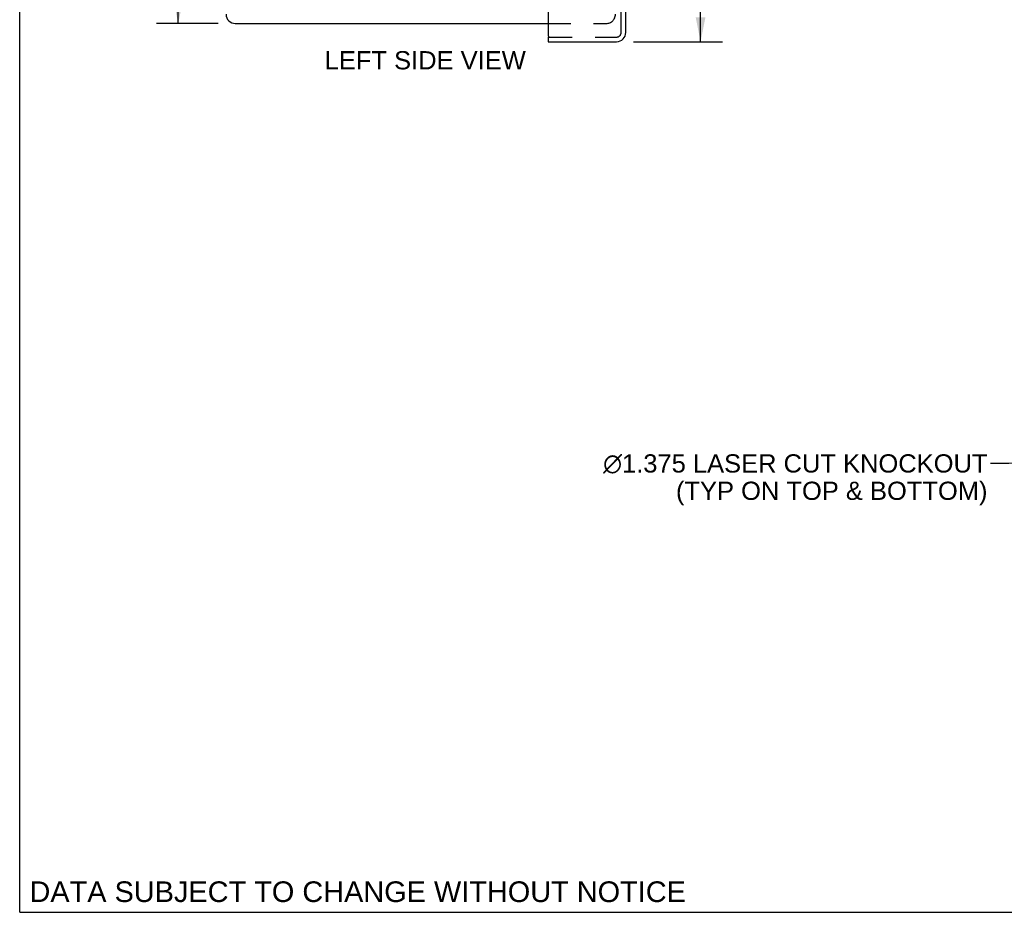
# Model space of a CAD drawing. Header units: inches. Extents: x 0 to 42.5, y 0 to 27.5.
# Tile 1 of 14: x 0 to 10.1, y 0 to 9.2. Entities that reach past the tile are written whole.
import ezdxf

# ---------------------------------------------------------------- set-up
doc = ezdxf.new("R2010")
doc.units = ezdxf.units.IN
doc.header["$LTSCALE"] = 2.3375
doc.header["$MEASUREMENT"] = 0
doc.linetypes.add('HIDDEN', pattern=[0.2, 0.1, -0.1])
doc.layers.get('0').update_dxf_attribs({"linetype": 'CONTINUOUS'})
for name, color, linetype in [('DEFAULT_2', 8, 'HIDDEN'), ('DIMENSIONS', 7, 'CONTINUOUS'), ('DOOR_ASSEMBLY', 7, 'CONTINUOUS')]:
    doc.layers.add(name, color=color, linetype=linetype)
doc.styles.get("Standard").update_dxf_attribs({"font": 'arial.ttf'})
doc.dimstyles.new('DIMSTYLE_1', dxfattribs={"dimtxt": 0.1875, "dimasz": 0.25, "dimexe": 0.09, "dimexo": 0.07, "dimgap": 0.0375, "dimtad": 0, "dimtih": 1, "dimtoh": 1, "dimzin": 4, "dimdsep": 46, "dimtxsty": 'Standard', "dimblk": '_FILLED', "dimblk1": '_FILLED', "dimblk2": '_FILLED', "dimcen": 0.09, "dimadec": 3, "dimazin": 1, "dimtfac": 1, "dimtdec": 3, "dimtofl": 0, "dimtmove": 0, "dimatfit": 3, "dimldrblk": '_FILLED', "dimfxl": 1, "dimtolj": 1, "dimtzin": 4, "dimarcsym": 0})
doc.dimstyles.get("Standard").update_dxf_attribs({"dimtxt": 0.2125, "dimasz": 0.25, "dimexe": 0.09, "dimexo": 0.07, "dimgap": 0.09, "dimtad": 0, "dimtih": 1, "dimtoh": 1, "dimdec": 3, "dimzin": 4, "dimdsep": 46, "dimtxsty": 'Standard', "dimblk": '_FILLED', "dimblk1": '_FILLED', "dimblk2": '_FILLED', "dimcen": 0.09, "dimadec": 3, "dimazin": 1, "dimtp": 0.001, "dimtm": 0.001, "dimtfac": 1, "dimtdec": 3, "dimtofl": 0, "dimtmove": 0, "dimatfit": 3, "dimldrblk": '_FILLED', "dimfxl": 1, "dimtolj": 1, "dimtzin": 4, "dimarcsym": 0})

# ---------------------------------------------------------------- blocks, each defined once
blk = doc.blocks.new('_FILLED')
at = {"color": 0, "linetype": 'ByBlock'}
blk.add_solid([(0, 0), (-1, 0.2), (-1, -0.2)], dxfattribs=at)
blk = doc.blocks.new('*D10')
at = {"layer": 'DIMENSIONS', "color": 2, "linetype": 'Continuous', "transparency": 16777216}
for p, q in [((6.308, 19.324), (7.221, 19.324)), ((6.996, 19.324), (6.996, 14.467)), ((6.996, 8.949), (6.996, 13.811)), ((6.308, 8.949), (7.221, 8.949))]:
    blk.add_line(p, q, dxfattribs=at)
at = {"layer": 'DIMENSIONS', "color": 2, "linetype": 'Continuous', "transparency": 16777216, "xscale": 0.25, "yscale": 0.25, "zscale": 0.25}
for p, rotation in [((6.996, 19.324), 90), ((6.996, 8.949), 270)]:
    blk.add_blockref('_FILLED', p, dxfattribs=dict(at, rotation=rotation))
at = {"layer": 'DIMENSIONS', "color": 2, "linetype": 'Continuous', "transparency": 16777216, "insert": (6.996, 14.373), "char_height": 0.1875, "width": 0.78485, "attachment_point": 2, "line_spacing_factor": 0.9}
blk.add_mtext('10.38\\PDOOR', dxfattribs=at)
blk = doc.blocks.new('*D16')
at = {"layer": 'DIMENSIONS', "color": 2, "linetype": 'Continuous', "transparency": 16777216}
for p, q in [((2.04, 19.136), (1.404, 19.136)), ((1.629, 19.136), (1.629, 14.324)), ((1.629, 9.136), (1.629, 13.949)), ((2.04, 9.136), (1.404, 9.136))]:
    blk.add_line(p, q, dxfattribs=at)
at = {"layer": 'DIMENSIONS', "color": 2, "linetype": 'Continuous', "transparency": 16777216, "xscale": 0.25, "yscale": 0.25, "zscale": 0.25}
for p, rotation in [((1.629, 19.136), 90), ((1.629, 9.136), 270)]:
    blk.add_blockref('_FILLED', p, dxfattribs=dict(at, rotation=rotation))
at = {"layer": 'DIMENSIONS', "color": 2, "linetype": 'Continuous', "transparency": 16777216, "insert": (1.629, 14.23), "char_height": 0.1875, "width": 0.6552, "attachment_point": 2, "line_spacing_factor": 0.9}
blk.add_mtext('10.00', dxfattribs=at)

msp = doc.modelspace()

# ---------------------------------------------------------------- linework, layer by layer
at = {"color": 7, "linetype": 'Continuous'}
for q in [(0, 27.5), (42.5, 0)]:
    msp.add_line((0, 0), q, dxfattribs=at)
at = {"color": 3, "linetype": 'Continuous'}
msp.add_line((2.215, 9.136), (5.429, 9.136), dxfattribs=at)
msp.add_arc((2.215, 9.231), 0.0948, 180, 270, dxfattribs=at)
at = {"layer": 'DEFAULT_2', "color": 8, "linetype": 'HIDDEN'}
msp.add_line((5.429, 9.136), (6.026, 9.136), dxfattribs=at)
msp.add_arc((6.026, 9.231), 0.0948, 270, 360, dxfattribs=at)
at = {"layer": 'DOOR_ASSEMBLY', "color": 8, "linetype": 'HIDDEN'}
for p, q in [((6.179, 9.044), (6.179, 19.229)), ((5.444, 8.997), (6.133, 8.997))]:
    msp.add_line(p, q, dxfattribs=at)
at = {"layer": 'DOOR_ASSEMBLY', "color": 3, "linetype": 'Continuous'}
for p, q in [((6.227, 9.044), (6.227, 19.229)), ((5.429, 9.356), (5.429, 9.012)), ((5.429, 8.949), (6.133, 8.949))]:
    msp.add_line(p, q, dxfattribs=at)
at = {"layer": 'DOOR_ASSEMBLY', "color": 7, "linetype": 'Continuous'}
for q in [(5.444, 8.997), (5.429, 8.949)]:
    msp.add_line((5.429, 8.997), q, dxfattribs=at)
at = {"layer": 'DOOR_ASSEMBLY', "color": 3, "linetype": 'Continuous'}
for centre, radius, start, end in [((5.444, 9.012), 0.015, 180, 270), ((6.133, 9.044), 0.0948, 270, 360)]:
    msp.add_arc(centre, radius, start, end, dxfattribs=at)
at = {"layer": 'DOOR_ASSEMBLY', "color": 8, "linetype": 'HIDDEN'}
msp.add_arc((6.133, 9.044), 0.0468, 270, 360, dxfattribs=at)

# ---------------------------------------------------------------- texts
at = {"layer": 'DIMENSIONS', "color": 2, "linetype": 'Continuous', "line_spacing_factor": 0.9}
for s, insert, char_height, width, attachment_point in [('LEFT SIDE VIEW', (4.167, 8.852), 0.1875, 2.0618, 2), (' \\fgdt;{\\fgdt;n}\\fArial;1.375 LASER CUT KNOCKOUT\\P(TYP ON TOP & BOTTOM)', (9.944, 4.708), 0.1875, 4.07179, 3), ('DATA SUBJECT TO CHANGE WITHOUT NOTICE', (3.473, 0.318), 0.2125, 6.73206, 2)]:
    msp.add_mtext(s, dxfattribs=dict(at, insert=insert, char_height=char_height, width=width, attachment_point=attachment_point))

# ---------------------------------------------------------------- dimensions: what is measured, and where the dimension line sits
at = {"layer": 'DIMENSIONS', "color": 2, "linetype": 'Continuous'}
dim = msp.add_linear_dim(base=(6.995818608, 8.948752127), p1=(6.237692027, 19.323752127), p2=(6.237692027, 8.948752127), angle=270, text='<>\\PDOOR', dimstyle='DIMSTYLE_1', dxfattribs=at)
dim.commit()
dim.dimension.update_dxf_attribs({"geometry": '*D10', "text_midpoint": (6.995818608, 14.13891303), "dimtype": 160})
dim = msp.add_linear_dim(base=(1.629, 9.136), p1=(2.11, 19.136), p2=(2.11, 9.136), angle=270, dimstyle='DIMSTYLE_1', dxfattribs=at)
dim.commit()
dim.dimension.update_dxf_attribs({"geometry": '*D16', "text_midpoint": (1.637, 14.135), "dimtype": 160})

# ---------------------------------------------------------------- leaders
at = {"layer": 'DIMENSIONS', "color": 2, "linetype": 'Continuous', "annotation_type": 0, "has_hookline": 1, "hookline_direction": 1, "text_width": 4.039}
msp.add_leader([(14.016, 4.632), (10.163, 4.615), (9.975, 4.615)], dimstyle='Standard', override={"dimtad": 0}, dxfattribs=at)

doc.saveas('drawing.dxf')
